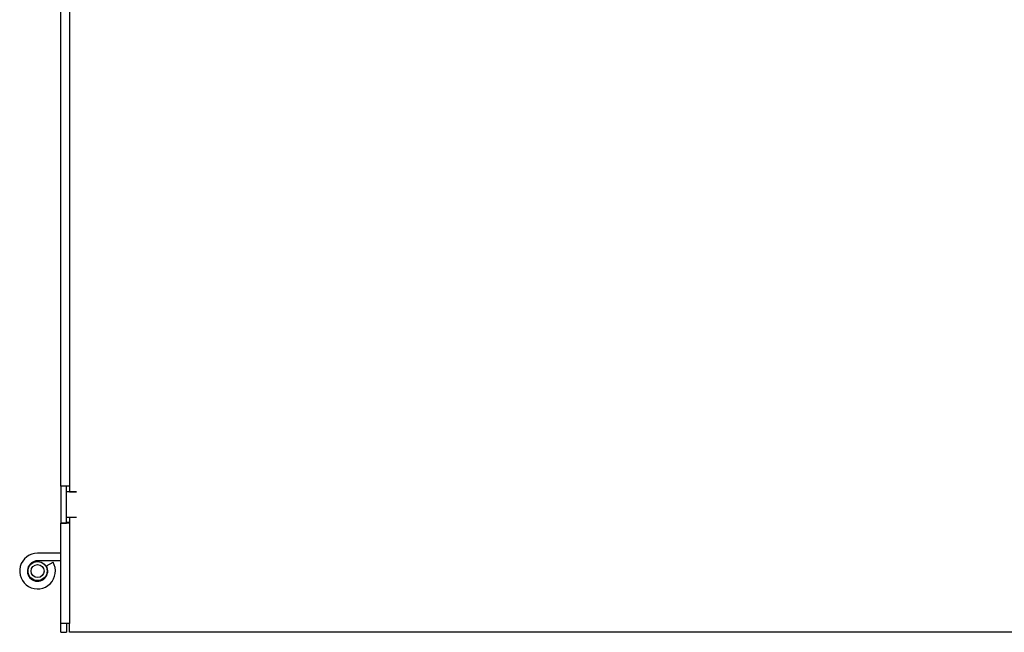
# Model space of a CAD drawing. Header units: inches. Extents: x 23.6 to 54.4, y 15.7 to 27.7.
# Tile 1 of 17: x 23.6 to 33.3, y 15.7 to 21.7. Entities that reach past the tile are written whole.
import ezdxf

# ---------------------------------------------------------------- set-up
doc = ezdxf.new("R2010")
doc.units = ezdxf.units.IN
doc.header["$MEASUREMENT"] = 0
doc.layers.add('Visible Edges(ANSI)', color=7, linetype='Continuous', lineweight=25)

msp = doc.modelspace()

# ---------------------------------------------------------------- linework, layer by layer
at = {"layer": 'Visible Edges(ANSI)'}
for p, q in [((24.101, 27.573), (24.101, 17.0342)), ((24.015, 17.089), (24.015, 27.26)), ((24.015, 17.0888), (24.015, 17.089)), ((24.101, 17.089), (24.015, 17.089)), ((24.015, 17.0888), (24.015, 16.7292)), ((24.07, 17.0888), (24.015, 17.0888)), ((24.07, 17.089), (24.07, 17.0888)), ((24.07, 16.7292), (24.07, 17.0888)), ((24.168, 17.034), (24.07, 17.034)), ((24.101, 17.0342), (24.1682, 17.0342)), ((24.1682, 17.034), (24.168, 17.034)), ((24.1682, 17.0342), (24.1682, 17.034)), ((24.168, 16.784), (24.07, 16.784)), ((24.101, 16.7838), (24.101, 15.745)), ((24.1682, 16.7838), (24.101, 16.7838)), ((24.168, 16.784), (24.1682, 16.784)), ((24.1682, 16.784), (24.1682, 16.7838)), ((24.015, 16.729), (24.015, 16.7292)), ((24.015, 16.7292), (24.07, 16.7292)), ((24.015, 15.745), (24.015, 16.729)), ((24.101, 16.729), (24.015, 16.729)), ((24.101, 16.734), (24.07, 16.734)), ((24.07, 16.7292), (24.07, 16.729)), ((24.015, 16.434), (23.787, 16.434)), ((24.015, 16.359), (23.787, 16.359)), ((23.8737, 16.309), (23.9386, 16.3465)), ((24.015, 15.714), (24.015, 15.745)), ((24.101, 15.745), (24.015, 15.745)), ((24.07, 15.745), (24.07, 15.714)), ((24.101, 15.659), (24.101, 15.745)), ((24.015, 15.659), (24.015, 15.714)), ((24.015, 15.659), (24.07, 15.659)), ((24.07, 15.714), (24.07, 15.659)), ((53.929, 15.659), (24.101, 15.659))]:
    msp.add_line(p, q, dxfattribs=at)
for radius in [0.0935, 0.0635]:
    msp.add_circle((23.787, 16.259), radius, dxfattribs=at)
for radius in [0.175, 0.1]:
    msp.add_arc((23.787, 16.259), radius, 90, 30, dxfattribs=at)

doc.saveas('drawing.dxf')
